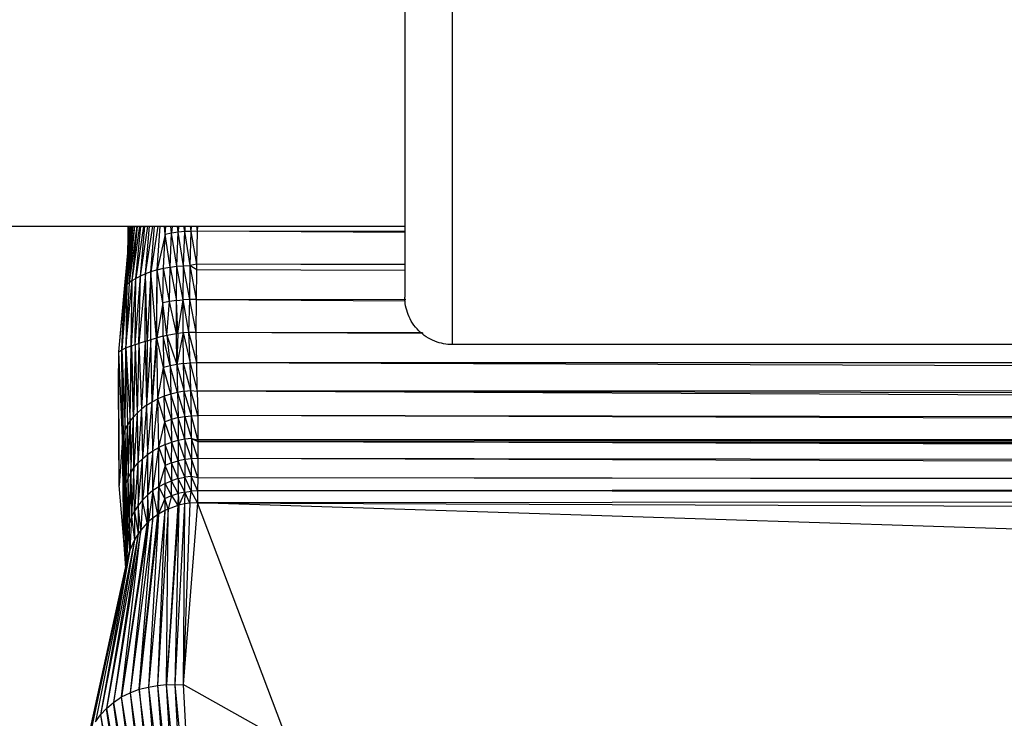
# Paper-space layout '_Posterior' of a CAD drawing. Header units: millimetres. Extents: x -1200 to 50, y -70 to 65.
# Tile 6 of 55: x -1081 to -1039, y -31 to -1. Entities that reach past the tile are written whole.
import ezdxf

# ---------------------------------------------------------------- set-up
doc = ezdxf.new("R2010")
doc.units = ezdxf.units.MM

psp = doc.layouts.new('_Posterior')

# ---------------------------------------------------------------- linework, layer by layer
at = {"color": 7, "linetype": 'Continuous', "lineweight": 25}
for p, q in [((-1149.928, -10), (-1064.73, -10)), ((-1076.566, -12.721), (-1076.32, -10)), ((-1076.559, -12.645), (-1076.307, -10)), ((-1076.274, -10), (-1076.559, -12.645)), ((-1076.219, -10), (-1076.523, -12.561)), ((-1076.523, -12.561), (-1076.272, -10)), ((-1076.141, -10), (-1076.457, -12.476)), ((-1076.211, -10), (-1076.457, -12.476)), ((-1076.408, -10.548), (-1076.325, -10)), ((-1076.408, -10.548), (-1076.406, -10)), ((-1076.408, -10.548), (-1076.397, -10)), ((-1076.037, -10), (-1076.36, -12.389)), ((-1076.36, -12.389), (-1076.125, -10)), ((-1076.233, -12.298), (-1075.907, -10)), ((-1076.233, -12.298), (-1076.011, -10)), ((-1075.752, -10), (-1076.076, -12.205)), ((-1076.076, -12.205), (-1075.871, -10)), ((-1075.89, -12.11), (-1075.573, -10)), ((-1075.89, -12.11), (-1075.703, -10)), ((-1075.678, -12.013), (-1075.37, -10)), ((-1075.678, -12.013), (-1075.51, -10)), ((-1075.443, -11.923), (-1075.293, -10)), ((-1075.147, -10), (-1075.443, -11.923)), ((-1075.188, -11.845), (-1075.057, -10)), ((-1074.843, -10.35), (-1075.188, -11.845)), ((-1074.918, -11.78), (-1074.843, -10.35)), ((-1074.843, -10.35), (-1074.876, -10)), ((-1074.843, -10.35), (-1074.817, -10)), ((-1074.573, -10.297), (-1074.843, -10.35)), ((-1074.639, -11.73), (-1074.843, -10.35)), ((-1074.639, -11.73), (-1074.573, -10.297)), ((-1074.573, -10.297), (-1074.606, -10)), ((-1074.554, -10), (-1074.573, -10.297)), ((-1074.298, -10.258), (-1074.573, -10.297)), ((-1074.353, -11.695), (-1074.573, -10.297)), ((-1074.353, -11.695), (-1074.298, -10.258)), ((-1074.298, -10.258), (-1074.329, -10)), ((-1074.283, -10), (-1074.298, -10.258)), ((-1074.021, -10.233), (-1074.298, -10.258)), ((-1074.068, -11.673), (-1074.298, -10.258)), ((-1074.068, -11.673), (-1074.021, -10.233)), ((-1074.021, -10.233), (-1074.051, -10)), ((-1074.009, -10), (-1074.021, -10.233)), ((-1073.746, -10.22), (-1074.021, -10.233)), ((-1073.786, -11.663), (-1074.021, -10.233)), ((-1073.786, -11.663), (-1073.746, -10.22)), ((-1073.746, -10.22), (-1073.776, -10)), ((-1073.746, -10.22), (-1073.736, -10)), ((-1073.477, -10.219), (-1073.746, -10.22)), ((-1073.51, -11.602), (-1073.746, -10.22)), ((-1073.51, -11.602), (-1073.477, -10.219)), ((-1073.477, -10.219), (-1073.507, -10)), ((-1073.477, -10.219), (-1073.468, -10)), ((-1064.73, -10.227), (-1073.477, -10.219)), ((-1064.73, -10.271), (-1073.477, -10.219)), ((-1076.416, -11.065), (-1076.408, -10.548)), ((-1073.51, -11.602), (-1073.786, -11.663)), ((-1073.514, -11.829), (-1073.51, -11.602)), ((-1064.73, -11.616), (-1073.51, -11.602)), ((-1064.73, -11.631), (-1073.51, -11.602)), ((-1075.678, -12.013), (-1075.962, -14.955)), ((-1075.678, -12.013), (-1075.89, -12.11)), ((-1075.688, -14.875), (-1075.678, -12.013)), ((-1075.443, -11.923), (-1075.678, -12.013)), ((-1075.607, -14.852), (-1075.678, -12.013)), ((-1075.443, -11.923), (-1075.607, -14.852)), ((-1075.449, -14.804), (-1075.443, -11.923)), ((-1075.188, -11.845), (-1075.443, -11.923)), ((-1075.209, -14.727), (-1075.443, -11.923)), ((-1075.209, -14.727), (-1075.188, -11.845)), ((-1075.195, -14.722), (-1075.188, -11.845)), ((-1075.188, -11.845), (-1074.918, -11.78)), ((-1074.937, -13.235), (-1075.188, -11.845)), ((-1074.937, -13.235), (-1074.918, -11.78)), ((-1074.918, -11.78), (-1074.639, -11.73)), ((-1074.658, -13.18), (-1074.918, -11.78)), ((-1074.658, -13.18), (-1074.639, -11.73)), ((-1074.639, -11.73), (-1074.353, -11.695)), ((-1074.639, -11.73), (-1074.373, -13.138)), ((-1074.373, -13.138), (-1074.353, -11.695)), ((-1074.353, -11.695), (-1074.068, -11.673)), ((-1074.088, -13.111), (-1074.353, -11.695)), ((-1074.088, -13.111), (-1074.068, -11.673)), ((-1074.068, -11.673), (-1073.786, -11.663)), ((-1073.805, -13.096), (-1074.068, -11.673)), ((-1073.805, -13.096), (-1073.786, -11.663)), ((-1073.529, -13.095), (-1073.786, -11.663)), ((-1073.786, -11.663), (-1073.514, -11.829)), ((-1073.529, -13.095), (-1073.514, -11.829)), ((-1073.514, -11.829), (-1064.73, -11.852)), ((-1076.508, -15.139), (-1076.233, -12.298)), ((-1076.36, -12.389), (-1076.508, -15.139)), ((-1076.36, -12.389), (-1076.457, -12.476)), ((-1076.233, -12.298), (-1076.36, -12.389)), ((-1076.279, -15.053), (-1076.233, -12.298)), ((-1076.266, -15.049), (-1076.076, -12.205)), ((-1076.266, -15.049), (-1076.233, -12.298)), ((-1076.233, -12.298), (-1076.076, -12.205)), ((-1076.107, -14.998), (-1075.89, -12.11)), ((-1076.107, -14.998), (-1076.076, -12.205)), ((-1075.89, -12.11), (-1076.076, -12.205)), ((-1075.962, -14.955), (-1075.89, -12.11)), ((-1076.796, -15.309), (-1076.559, -12.645)), ((-1076.796, -15.309), (-1076.566, -12.721)), ((-1076.457, -12.476), (-1076.678, -15.219)), ((-1076.523, -12.561), (-1076.678, -15.219)), ((-1076.678, -15.219), (-1076.559, -12.645)), ((-1076.566, -12.721), (-1076.559, -12.645)), ((-1076.523, -12.561), (-1076.559, -12.645)), ((-1076.457, -12.476), (-1076.523, -12.561)), ((-1076.457, -12.476), (-1076.508, -15.139)), ((-1074.937, -13.235), (-1075.195, -14.722)), ((-1074.658, -13.18), (-1074.937, -13.235)), ((-1074.777, -14.606), (-1074.937, -13.235)), ((-1074.929, -14.645), (-1074.937, -13.235)), ((-1074.777, -14.606), (-1074.658, -13.18)), ((-1074.373, -13.138), (-1074.658, -13.18)), ((-1074.369, -14.527), (-1074.658, -13.18)), ((-1074.373, -13.138), (-1074.088, -13.111)), ((-1074.369, -14.527), (-1074.373, -13.138)), ((-1074.316, -14.519), (-1074.373, -13.138)), ((-1074.316, -14.519), (-1074.088, -13.111)), ((-1073.805, -13.096), (-1074.088, -13.111)), ((-1073.841, -14.477), (-1074.088, -13.111)), ((-1074.085, -14.493), (-1074.088, -13.111)), ((-1073.841, -14.477), (-1073.805, -13.096)), ((-1073.529, -13.095), (-1073.805, -13.096)), ((-1073.53, -14.473), (-1073.805, -13.096)), ((-1073.53, -14.473), (-1073.529, -13.095)), ((-1073.529, -13.095), (-1064.688, -13.083)), ((-1073.529, -13.095), (-1064.705, -13.147)), ((-1074.777, -14.606), (-1074.369, -14.527)), ((-1074.369, -14.527), (-1074.316, -14.519)), ((-1074.352, -15.835), (-1074.369, -14.527)), ((-1074.085, -14.493), (-1074.352, -15.835)), ((-1074.316, -14.519), (-1074.352, -15.835)), ((-1074.316, -14.519), (-1074.085, -14.493)), ((-1074.085, -14.493), (-1073.841, -14.477)), ((-1074.085, -14.493), (-1073.788, -15.77)), ((-1074.069, -15.794), (-1074.085, -14.493)), ((-1073.841, -14.477), (-1073.53, -14.473)), ((-1073.788, -15.77), (-1073.841, -14.477)), ((-1073.514, -15.762), (-1073.841, -14.477)), ((-1073.514, -15.762), (-1073.53, -14.473)), ((-1073.53, -14.473), (-1063.991, -14.487)), ((-1073.53, -14.473), (-1063.958, -14.512)), ((-1076.107, -14.998), (-1075.962, -14.955)), ((-1075.962, -14.955), (-1076.026, -17.89)), ((-1075.688, -14.875), (-1075.962, -14.955)), ((-1075.962, -14.955), (-1075.84, -17.724)), ((-1075.688, -14.875), (-1075.84, -17.724)), ((-1075.607, -14.852), (-1075.688, -14.875)), ((-1075.688, -14.875), (-1075.63, -17.565)), ((-1075.449, -14.804), (-1075.63, -17.565)), ((-1075.607, -14.852), (-1075.63, -17.565)), ((-1075.449, -14.804), (-1075.607, -14.852)), ((-1075.209, -14.727), (-1075.449, -14.804)), ((-1075.398, -17.421), (-1075.449, -14.804)), ((-1075.195, -14.722), (-1075.398, -17.421)), ((-1075.398, -17.421), (-1075.209, -14.727)), ((-1075.195, -14.722), (-1075.209, -14.727)), ((-1074.929, -14.645), (-1075.195, -14.722)), ((-1075.149, -17.294), (-1075.195, -14.722)), ((-1074.909, -15.969), (-1075.195, -14.722)), ((-1074.929, -14.645), (-1074.777, -14.606)), ((-1074.633, -15.895), (-1074.929, -14.645)), ((-1074.929, -14.645), (-1074.909, -15.969)), ((-1074.777, -14.606), (-1074.352, -15.835)), ((-1074.777, -14.606), (-1074.633, -15.895)), ((-1076.815, -16.683), (-1076.796, -15.309)), ((-1076.796, -15.309), (-1076.678, -15.219)), ((-1076.785, -20.943), (-1076.796, -15.309)), ((-1076.639, -18.957), (-1076.796, -15.309)), ((-1076.678, -15.219), (-1076.508, -15.139)), ((-1076.678, -15.219), (-1076.527, -18.591)), ((-1076.596, -18.769), (-1076.678, -15.219)), ((-1076.639, -18.957), (-1076.678, -15.219)), ((-1076.527, -18.591), (-1076.508, -15.139)), ((-1076.508, -15.139), (-1076.279, -15.053)), ((-1076.508, -15.139), (-1076.435, -18.413)), ((-1076.508, -15.139), (-1076.321, -18.237)), ((-1076.321, -18.237), (-1076.279, -15.053)), ((-1076.279, -15.053), (-1076.266, -15.049)), ((-1076.185, -18.062), (-1076.279, -15.053)), ((-1076.266, -15.049), (-1076.107, -14.998)), ((-1076.266, -15.049), (-1076.185, -18.062)), ((-1076.107, -14.998), (-1076.185, -18.062)), ((-1076.107, -14.998), (-1076.026, -17.89)), ((-766.73, -15), (-1062.73, -15)), ((-1074.069, -15.794), (-1073.788, -15.77)), ((-1073.788, -15.77), (-1073.514, -15.762)), ((-1073.788, -15.77), (-1073.488, -16.969)), ((-1073.762, -16.945), (-1073.788, -15.77)), ((-1073.514, -15.762), (-759.372, -15.761)), ((-1073.488, -16.969), (-1073.514, -15.762)), ((-1073.514, -15.762), (-759.365, -16.798)), ((-1075.149, -17.294), (-1074.909, -15.969)), ((-1074.633, -15.895), (-1074.909, -15.969)), ((-1074.608, -17.093), (-1074.909, -15.969)), ((-1074.909, -15.969), (-1074.884, -17.184)), ((-1074.352, -15.835), (-1074.633, -15.895)), ((-1074.325, -17.023), (-1074.633, -15.895)), ((-1074.633, -15.895), (-1074.608, -17.093)), ((-1074.069, -15.794), (-1074.352, -15.835)), ((-1074.352, -15.835), (-1074.042, -16.974)), ((-1074.352, -15.835), (-1074.325, -17.023)), ((-1073.762, -16.945), (-1074.069, -15.794)), ((-1074.042, -16.974), (-1074.069, -15.794)), ((-1076.785, -20.943), (-1076.815, -16.683)), ((-1074.325, -17.023), (-1074.608, -17.093)), ((-1074.042, -16.974), (-1074.325, -17.023)), ((-1074.325, -17.023), (-1074.016, -18.034)), ((-1074.325, -17.023), (-1074.297, -18.086)), ((-1074.042, -16.974), (-1073.762, -16.945)), ((-1074.016, -18.034), (-1074.042, -16.974)), ((-1073.738, -18.003), (-1074.042, -16.974)), ((-1073.738, -18.003), (-1073.762, -16.945)), ((-1073.467, -17.992), (-1073.762, -16.945)), ((-1073.762, -16.945), (-1073.488, -16.969)), ((-759.365, -16.798), (-1073.488, -16.969)), ((-759.328, -18.474), (-1073.488, -16.969)), ((-1073.488, -16.969), (-1073.467, -17.992)), ((-759.351, -17.596), (-1073.488, -16.969)), ((-1075.63, -17.565), (-1075.398, -17.421)), ((-1075.593, -19.642), (-1075.398, -17.421)), ((-1075.398, -17.421), (-1075.149, -17.294)), ((-1075.359, -19.482), (-1075.398, -17.421)), ((-1075.359, -19.482), (-1075.149, -17.294)), ((-1074.884, -17.184), (-1075.149, -17.294)), ((-1075.108, -19.342), (-1075.149, -17.294)), ((-1074.854, -18.259), (-1075.149, -17.294)), ((-1074.608, -17.093), (-1074.884, -17.184)), ((-1074.884, -17.184), (-1074.578, -18.162)), ((-1074.854, -18.259), (-1074.884, -17.184)), ((-1074.297, -18.086), (-1074.608, -17.093)), ((-1074.608, -17.093), (-1074.578, -18.162)), ((-1075.84, -17.724), (-1076.026, -17.89)), ((-1075.84, -17.724), (-1075.996, -20.007)), ((-1075.63, -17.565), (-1075.84, -17.724)), ((-1075.84, -17.724), (-1075.806, -19.818)), ((-1075.63, -17.565), (-1075.806, -19.818)), ((-1075.63, -17.565), (-1075.593, -19.642)), ((-1076.435, -18.413), (-1076.321, -18.237)), ((-1076.407, -20.627), (-1076.321, -18.237)), ((-1076.321, -18.237), (-1076.185, -18.062)), ((-1076.321, -18.237), (-1076.297, -20.414)), ((-1076.297, -20.414), (-1076.185, -18.062)), ((-1076.026, -17.89), (-1076.185, -18.062)), ((-1076.16, -20.207), (-1076.185, -18.062)), ((-1076.026, -17.89), (-1076.16, -20.207)), ((-1076.026, -17.89), (-1075.996, -20.007)), ((-1075.108, -19.342), (-1074.854, -18.259)), ((-1074.578, -18.162), (-1074.854, -18.259)), ((-1074.843, -19.222), (-1074.854, -18.259)), ((-1074.569, -19.124), (-1074.854, -18.259)), ((-1074.297, -18.086), (-1074.578, -18.162)), ((-1074.578, -18.162), (-1074.29, -19.049)), ((-1074.569, -19.124), (-1074.578, -18.162)), ((-1074.297, -18.086), (-1074.016, -18.034)), ((-1074.01, -18.996), (-1074.297, -18.086)), ((-1074.297, -18.086), (-1074.29, -19.049)), ((-1074.016, -18.034), (-1073.738, -18.003)), ((-1074.016, -18.034), (-1073.734, -18.965)), ((-1074.01, -18.996), (-1074.016, -18.034)), ((-1073.738, -18.003), (-1073.467, -17.992)), ((-1073.734, -18.965), (-1073.738, -18.003)), ((-1073.465, -19.015), (-1073.738, -18.003)), ((-1073.467, -17.992), (-1073.465, -19.015)), ((-759.308, -19.077), (-1073.467, -17.992)), ((-759.328, -18.474), (-1073.467, -17.992)), ((-1076.527, -18.591), (-1076.596, -18.769)), ((-1076.546, -21.062), (-1076.527, -18.591)), ((-1076.527, -18.591), (-1076.435, -18.413)), ((-1076.49, -20.844), (-1076.527, -18.591)), ((-1076.49, -20.844), (-1076.435, -18.413)), ((-1076.435, -18.413), (-1076.407, -20.627)), ((-1076.639, -18.957), (-1076.785, -20.943)), ((-1076.596, -18.769), (-1076.639, -18.957)), ((-1076.583, -23.262), (-1076.639, -18.957)), ((-1076.576, -21.283), (-1076.639, -18.957)), ((-1076.546, -21.062), (-1076.596, -18.769)), ((-1076.576, -21.283), (-1076.596, -18.769)), ((-1074.29, -19.049), (-1074.569, -19.124)), ((-1074.29, -19.049), (-1074.293, -19.914)), ((-1074.01, -18.996), (-1074.29, -19.049)), ((-1074.29, -19.049), (-1074.014, -19.856)), ((-1074.01, -18.996), (-1074.014, -19.856)), ((-1073.734, -18.965), (-1074.01, -18.996)), ((-1073.738, -19.823), (-1074.01, -18.996)), ((-1073.734, -18.965), (-1073.738, -19.823)), ((-1073.468, -19.812), (-1073.734, -18.965)), ((-1073.734, -18.965), (-1073.465, -19.089)), ((-1073.734, -18.965), (-1073.465, -19.015)), ((-1073.465, -19.015), (-1073.468, -19.812)), ((-1073.465, -19.015), (-759.295, -19.518)), ((-759.308, -19.077), (-1073.465, -19.015)), ((-759.285, -20.164), (-1073.465, -19.089)), ((-1073.465, -19.089), (-759.289, -19.766)), ((-759.295, -19.518), (-1073.465, -19.089)), ((-1075.359, -19.482), (-1075.593, -21.354)), ((-1075.593, -19.642), (-1075.359, -19.482)), ((-1075.362, -21.166), (-1075.108, -19.342)), ((-1075.362, -21.166), (-1075.359, -19.482)), ((-1075.359, -19.482), (-1075.108, -19.342)), ((-1075.113, -21.001), (-1075.108, -19.342)), ((-1074.843, -19.222), (-1075.108, -19.342)), ((-1075.108, -19.342), (-1074.846, -20.103)), ((-1074.843, -19.222), (-1074.846, -20.103)), ((-1074.843, -19.222), (-1074.569, -19.124)), ((-1074.572, -19.996), (-1074.843, -19.222)), ((-1074.572, -19.996), (-1074.569, -19.124)), ((-1074.293, -19.914), (-1074.569, -19.124)), ((-1075.996, -20.007), (-1075.806, -19.818)), ((-1075.982, -21.79), (-1075.806, -19.818)), ((-1075.806, -19.818), (-1075.593, -19.642)), ((-1075.8, -21.563), (-1075.806, -19.818)), ((-1075.593, -19.642), (-1075.8, -21.563)), ((-1075.593, -19.642), (-1075.593, -21.354)), ((-1074.572, -19.996), (-1074.293, -19.914)), ((-1074.297, -20.661), (-1074.293, -19.914)), ((-1074.014, -19.856), (-1074.293, -19.914)), ((-1074.017, -20.601), (-1074.293, -19.914)), ((-1074.014, -19.856), (-1074.017, -20.601)), ((-1073.738, -19.823), (-1074.014, -19.856)), ((-1074.014, -19.856), (-1073.741, -20.567)), ((-1073.738, -19.823), (-1073.741, -20.567)), ((-1073.468, -19.812), (-1073.738, -19.823)), ((-1073.472, -20.631), (-1073.738, -19.823)), ((-1073.468, -19.812), (-1073.472, -20.631)), ((-759.311, -20.804), (-1073.468, -19.812)), ((-759.285, -20.164), (-1073.468, -19.812)), ((-1076.297, -20.414), (-1076.16, -20.207)), ((-1076.16, -20.207), (-1076.26, -22.277)), ((-1076.16, -20.207), (-1075.996, -20.007)), ((-1076.136, -22.029), (-1076.16, -20.207)), ((-1075.996, -20.007), (-1076.136, -22.029)), ((-1075.996, -20.007), (-1075.982, -21.79)), ((-1074.846, -20.103), (-1075.113, -21.001)), ((-1074.849, -20.861), (-1074.846, -20.103)), ((-1074.572, -19.996), (-1074.846, -20.103)), ((-1074.576, -20.748), (-1074.846, -20.103)), ((-1074.572, -19.996), (-1074.576, -20.748)), ((-1074.297, -20.661), (-1074.572, -19.996)), ((-1076.407, -20.627), (-1076.49, -20.844)), ((-1076.421, -22.785), (-1076.407, -20.627)), ((-1076.407, -20.627), (-1076.297, -20.414)), ((-1076.355, -22.531), (-1076.407, -20.627)), ((-1076.355, -22.531), (-1076.297, -20.414)), ((-1076.297, -20.414), (-1076.26, -22.277)), ((-1074.849, -20.861), (-1074.576, -20.748)), ((-1074.58, -21.379), (-1074.576, -20.748)), ((-1074.297, -20.661), (-1074.576, -20.748)), ((-1074.301, -21.29), (-1074.576, -20.748)), ((-1074.297, -20.661), (-1074.301, -21.29)), ((-1074.297, -20.661), (-1074.017, -20.601)), ((-1074.021, -21.228), (-1074.297, -20.661)), ((-1074.021, -21.228), (-1074.017, -20.601)), ((-1073.741, -20.567), (-1074.017, -20.601)), ((-1073.745, -21.192), (-1074.017, -20.601)), ((-1073.741, -20.567), (-1073.745, -21.192)), ((-1073.741, -20.567), (-1073.475, -21.18)), ((-1073.472, -20.631), (-1073.741, -20.567)), ((-1073.472, -20.631), (-1073.475, -21.18)), ((-759.323, -20.925), (-1073.472, -20.631)), ((-759.311, -20.804), (-1073.472, -20.631)), ((-1076.583, -23.262), (-1076.785, -20.943)), ((-1076.576, -21.283), (-1076.546, -21.062)), ((-1076.546, -21.062), (-1076.49, -20.844)), ((-1076.471, -23.276), (-1076.546, -21.062)), ((-1076.459, -23.036), (-1076.546, -21.062)), ((-1076.421, -22.785), (-1076.49, -20.844)), ((-1076.459, -23.036), (-1076.49, -20.844)), ((-1075.362, -21.166), (-1075.593, -21.354)), ((-1075.362, -21.166), (-1075.541, -22.474)), ((-1075.37, -22.329), (-1075.362, -21.166)), ((-1075.113, -21.001), (-1075.362, -21.166)), ((-1075.155, -22.176), (-1075.362, -21.166)), ((-1075.155, -22.176), (-1075.113, -21.001)), ((-1075.113, -21.001), (-1075.121, -22.154)), ((-1074.849, -20.861), (-1075.113, -21.001)), ((-1074.853, -21.496), (-1075.113, -21.001)), ((-1074.853, -21.496), (-1074.849, -20.861)), ((-1074.58, -21.379), (-1074.849, -20.861)), ((-1073.475, -21.18), (-1073.745, -21.192)), ((-1073.475, -21.18), (-1073.479, -21.681)), ((-759.323, -20.925), (-1073.475, -21.18)), ((-759.423, -21.431), (-1073.475, -21.18)), ((-1076.583, -23.262), (-1076.576, -21.283)), ((-1076.471, -23.276), (-1076.576, -21.283)), ((-1076.491, -24.344), (-1076.576, -21.283)), ((-1075.8, -21.563), (-1075.982, -21.79)), ((-1075.8, -21.563), (-1075.872, -22.831)), ((-1075.593, -21.354), (-1075.8, -21.563)), ((-1075.6, -22.529), (-1075.8, -21.563)), ((-1075.593, -21.354), (-1075.6, -22.529)), ((-1075.593, -21.354), (-1075.541, -22.474)), ((-1074.853, -21.496), (-1075.121, -22.154)), ((-1074.853, -21.496), (-1074.857, -22.005)), ((-1074.853, -21.496), (-1074.58, -21.379)), ((-1074.724, -21.943), (-1074.853, -21.496)), ((-1074.58, -21.379), (-1074.724, -21.943)), ((-1074.58, -21.379), (-1074.301, -21.29)), ((-1074.58, -21.379), (-1074.304, -21.793)), ((-1074.301, -21.29), (-1074.304, -21.793)), ((-1074.021, -21.228), (-1074.301, -21.29)), ((-1074.301, -21.29), (-1074.27, -21.784)), ((-1074.021, -21.228), (-1074.27, -21.784)), ((-1074.021, -21.228), (-1074.025, -21.73)), ((-1074.021, -21.228), (-1073.745, -21.192)), ((-1073.803, -21.698), (-1074.021, -21.228)), ((-1073.803, -21.698), (-1073.745, -21.192)), ((-1073.479, -21.681), (-1073.745, -21.192)), ((-759.423, -21.431), (-1073.479, -21.681)), ((-1075.982, -21.79), (-1076.136, -22.029)), ((-1075.982, -21.79), (-1075.99, -22.992)), ((-1075.872, -22.831), (-1075.982, -21.79)), ((-1074.857, -22.005), (-1075.553, -29.461)), ((-1074.724, -21.943), (-1075.167, -29.398)), ((-1074.857, -22.005), (-1075.167, -29.398)), ((-1074.857, -22.005), (-1075.121, -22.154)), ((-1074.724, -21.943), (-1074.857, -22.005)), ((-1074.27, -21.784), (-1074.788, -29.351)), ((-1074.304, -21.793), (-1074.788, -29.351)), ((-1074.788, -29.351), (-1074.724, -21.943)), ((-1074.304, -21.793), (-1074.724, -21.943)), ((-1074.025, -21.73), (-1074.431, -29.367)), ((-1074.27, -21.784), (-1074.431, -29.367)), ((-1074.27, -21.784), (-1074.304, -21.793)), ((-1074.025, -21.73), (-1074.27, -21.784)), ((-1073.479, -21.681), (-1074.083, -29.354)), ((-1073.803, -21.698), (-1074.083, -29.354)), ((-1074.025, -21.73), (-1074.083, -29.354)), ((-1073.803, -21.698), (-1074.025, -21.73)), ((-1073.479, -21.681), (-1073.803, -21.698)), ((-1069.644, -31.84), (-1073.479, -21.681)), ((-779.124, -31.166), (-1073.479, -21.681)), ((-1073.479, -21.681), (-759.679, -22.966)), ((-1076.26, -22.277), (-1076.355, -22.531)), ((-1076.26, -22.277), (-1076.333, -23.683)), ((-1075.37, -22.329), (-1076.325, -29.707)), ((-1076.136, -22.029), (-1076.26, -22.277)), ((-1076.26, -22.277), (-1076.144, -23.246)), ((-1076.136, -22.029), (-1076.144, -23.246)), ((-1076.136, -22.029), (-1075.99, -22.992)), ((-1075.121, -22.154), (-1075.937, -29.547)), ((-1075.937, -29.547), (-1075.155, -22.176)), ((-1075.937, -29.547), (-1075.37, -22.329)), ((-1075.121, -22.154), (-1075.553, -29.461)), ((-1075.37, -22.329), (-1075.541, -22.474)), ((-1075.155, -22.176), (-1075.37, -22.329)), ((-1075.121, -22.154), (-1075.155, -22.176)), ((-1075.872, -22.831), (-1077.027, -30.114)), ((-1075.541, -22.474), (-1076.685, -29.878)), ((-1075.6, -22.529), (-1076.685, -29.878)), ((-1076.685, -29.878), (-1075.872, -22.831)), ((-1076.459, -23.036), (-1076.421, -22.785)), ((-1076.442, -24.123), (-1076.421, -22.785)), ((-1076.421, -22.785), (-1076.355, -22.531)), ((-1076.333, -23.683), (-1076.421, -22.785)), ((-1076.333, -23.683), (-1076.355, -22.531)), ((-1075.541, -22.474), (-1076.325, -29.707)), ((-1075.872, -22.831), (-1075.99, -22.992)), ((-1075.6, -22.529), (-1075.872, -22.831)), ((-1075.541, -22.474), (-1075.6, -22.529)), ((-1076.144, -23.246), (-1077.578, -30.634)), ((-1075.99, -22.992), (-1077.325, -30.365)), ((-1076.144, -23.246), (-1077.325, -30.365)), ((-1075.99, -22.992), (-1077.027, -30.114)), ((-1076.51, -24.434), (-1076.583, -23.262)), ((-1076.583, -23.262), (-1076.512, -24.44)), ((-1076.475, -24.273), (-1076.459, -23.036)), ((-1076.471, -23.276), (-1076.459, -23.036)), ((-1076.442, -24.123), (-1076.459, -23.036)), ((-1076.144, -23.246), (-1076.333, -23.683)), ((-1075.99, -22.992), (-1076.144, -23.246)), ((-1077.939, -31.19), (-1076.333, -23.683)), ((-1076.333, -23.683), (-1077.787, -30.924)), ((-1076.333, -23.683), (-1077.578, -30.634)), ((-1076.477, -24.283), (-1076.471, -23.276)), ((-1076.442, -24.123), (-1076.333, -23.683)), ((-1076.442, -24.123), (-1078.108, -31.725)), ((-1078.049, -31.469), (-1076.442, -24.123)), ((-1077.939, -31.19), (-1076.442, -24.123)), ((-1075.937, -29.547), (-1075.553, -29.461)), ((-1075.553, -29.461), (-1075.167, -29.398)), ((-1075.553, -29.461), (-1074.832, -38.042)), ((-1075.553, -29.461), (-1074.557, -37.918)), ((-1075.167, -29.398), (-1074.788, -29.351)), ((-1075.167, -29.398), (-1074.557, -37.918)), ((-1075.167, -29.398), (-1074.28, -37.823)), ((-1074.28, -37.823), (-1074.788, -29.351)), ((-1074.003, -37.757), (-1074.788, -29.351)), ((-1074.788, -29.351), (-1074.431, -29.367)), ((-1074.431, -29.367), (-1074.083, -29.354)), ((-1074.431, -29.367), (-1074.003, -37.757)), ((-1074.431, -29.367), (-1073.659, -37.66)), ((-1074.083, -29.354), (-1073.659, -37.66)), ((-1069.644, -31.84), (-1074.083, -29.354)), ((-1077.027, -30.114), (-1076.685, -29.878)), ((-1076.685, -29.878), (-1076.325, -29.707)), ((-1075.586, -38.574), (-1076.685, -29.878)), ((-1075.35, -38.371), (-1076.685, -29.878)), ((-1076.325, -29.707), (-1075.937, -29.547)), ((-1076.325, -29.707), (-1075.097, -38.194)), ((-1076.325, -29.707), (-1075.35, -38.371)), ((-1075.937, -29.547), (-1075.097, -38.194)), ((-1074.832, -38.042), (-1075.937, -29.547)), ((-1077.325, -30.365), (-1077.027, -30.114)), ((-1075.801, -38.799), (-1077.027, -30.114)), ((-1077.027, -30.114), (-1075.586, -38.574)), ((-1077.787, -30.924), (-1077.578, -30.634)), ((-1077.578, -30.634), (-1077.325, -30.365)), ((-1077.578, -30.634), (-1075.992, -39.044)), ((-1077.578, -30.634), (-1076.155, -39.307)), ((-1077.325, -30.365), (-1075.801, -38.799)), ((-1075.992, -39.044), (-1077.325, -30.365))]:
    psp.add_line(p, q, dxfattribs=at)
for points, knots in [([(-1062.73, 15), (-1062.73, 15), (-1062.73, 14.921), (-1062.73, 14.578), (-1062.73, 14.312), (-1062.73, 13.581), (-1062.73, 13.116), (-1062.73, 11.994), (-1062.73, 11.339), (-1062.73, 9.874), (-1062.73, 9.066), (-1062.73, 7.351), (-1062.73, 6.445), (-1062.73, 4.598), (-1062.73, 3.658), (-1062.73, 1.801), (-1062.73, 0.884), (-1062.73, -0.884), (-1062.73, -1.801), (-1062.73, -3.658), (-1062.73, -4.598), (-1062.73, -6.445), (-1062.73, -7.351), (-1062.73, -9.066), (-1062.73, -9.874), (-1062.73, -11.339), (-1062.73, -11.994), (-1062.73, -13.116), (-1062.73, -13.581), (-1062.73, -14.312), (-1062.73, -14.578), (-1062.73, -14.921), (-1062.73, -15), (-1062.73, -15)], [0, 0, 0, 0, 0.0625, 0.0625, 0.125, 0.125, 0.1875, 0.1875, 0.25, 0.25, 0.3125, 0.3125, 0.375, 0.375, 0.4375, 0.4375, 0.5, 0.5, 0.5625, 0.5625, 0.625, 0.625, 0.6875, 0.6875, 0.75, 0.75, 0.8125, 0.8125, 0.875, 0.875, 0.9375, 0.9375, 1, 1, 1, 1]), ([(-1064.73, 13), (-1064.73, 13), (-1064.73, 12.932), (-1064.73, 12.634), (-1064.73, 12.404), (-1064.73, 11.77), (-1064.73, 11.367), (-1064.73, 10.395), (-1064.73, 9.827), (-1064.73, 8.558), (-1064.73, 7.857), (-1064.73, 6.371), (-1064.73, 5.585), (-1064.73, 3.985), (-1064.73, 3.17), (-1064.73, 1.561), (-1064.73, 0.766), (-1064.73, -0.766), (-1064.73, -1.561), (-1064.73, -3.17), (-1064.73, -3.985), (-1064.73, -5.585), (-1064.73, -6.371), (-1064.73, -7.857), (-1064.73, -8.558), (-1064.73, -9.827), (-1064.73, -10.395), (-1064.73, -11.367), (-1064.73, -11.77), (-1064.73, -12.404), (-1064.73, -12.634), (-1064.73, -12.932), (-1064.73, -13), (-1064.73, -13)], [0, 0, 0, 0, 0.0625, 0.0625, 0.125, 0.125, 0.1875, 0.1875, 0.25, 0.25, 0.3125, 0.3125, 0.375, 0.375, 0.4375, 0.4375, 0.5, 0.5, 0.5625, 0.5625, 0.625, 0.625, 0.6875, 0.6875, 0.75, 0.75, 0.8125, 0.8125, 0.875, 0.875, 0.9375, 0.9375, 1, 1, 1, 1]), ([(-1062.73, -15), (-1062.965, -15), (-1063.22, -14.957), (-1063.712, -14.762), (-1063.949, -14.609), (-1064.339, -14.219), (-1064.492, -13.982), (-1064.687, -13.49), (-1064.73, -13.236), (-1064.73, -13)], [0, 0, 0, 0, 0.25, 0.25, 0.5, 0.5, 0.75, 0.75, 1, 1, 1, 1])]:
    psp.add_open_spline(points, degree=3, knots=knots, dxfattribs=at)

doc.saveas('drawing.dxf')
